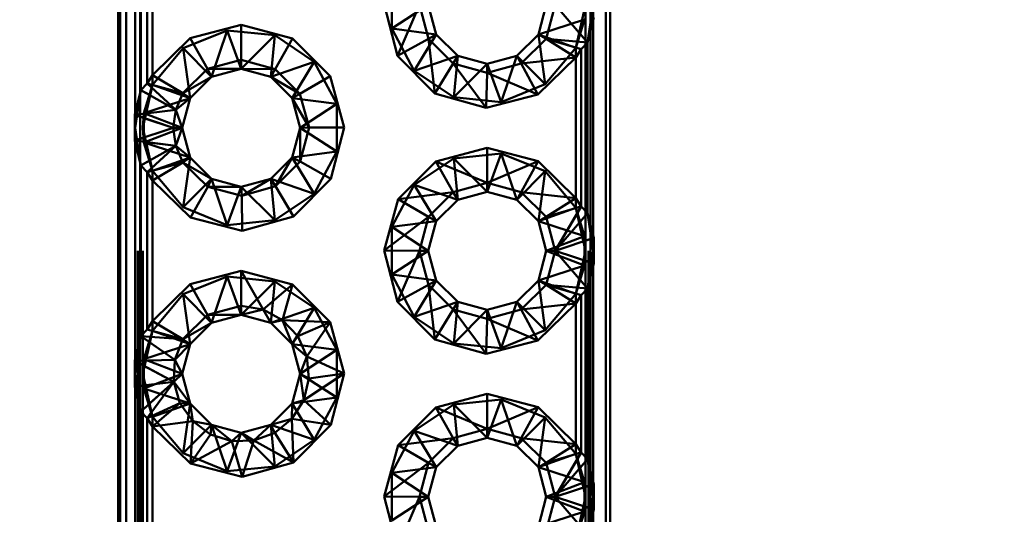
# Paper-space layout 'Layout1' of a CAD drawing. Extents: x -2 to 1033, y -36 to 596.
# Tile 76 of 127: x 350.13 to 352.13, y 501.95 to 502.96. Entities that reach past the tile are written whole.
import ezdxf

# ---------------------------------------------------------------- set-up
doc = ezdxf.new("R2010")
doc.units = 0
doc.linetypes.add('ACAD_ISO02W100', pattern=[15, 12, -3])
doc.layers.get('0').update_dxf_attribs({"linetype": 'CONTINUOUS'})
doc.layers.get('DEFPOINTS').update_dxf_attribs({"color": 132, "linetype": 'CONTINUOUS'})
doc.layers.add('SS_KOTY', color=3, linetype='CONTINUOUS', lineweight=25)
doc.layers.add('SS_ZEBRIKY', color=24, linetype='CONTINUOUS', lineweight=50)
doc.styles.add('ROMANS', font='romans.shx', dxfattribs={"width": 0.8})
doc.dimstyles.new('A-1_(2.5)_50AS', dxfattribs={"dimtxt": 2.5, "dimasz": 2, "dimexe": 1, "dimexo": 2, "dimgap": 0, "dimtad": 0, "dimdec": 1, "dimlfac": 50, "dimrnd": 1, "dimtxsty": 'ROMANS', "dimblk1": 'OBLIQUE', "dimblk2": 'OBLIQUE', "dimsah": 1, "dimcen": 2, "dimclrd": 256, "dimclre": 256, "dimclrt": 256, "dimadec": 1, "dimazin": 2, "dimtfac": 0.714286, "dimtdec": 1, "dimtmove": 0, "dimatfit": 3, "dimldrblk": 'OPEN', "dimfxl": 1, "dimtvp": 1.142857, "dimtfill": 1, "dimtolj": 1, "dimlwd": -1, "dimlwe": -1, "dimarcsym": 0})

# ---------------------------------------------------------------- blocks, each defined once
blk = doc.blocks.new('_Oblique')
at = {"color": 0, "linetype": 'ByBlock', "lineweight": -2}
blk.add_line((-0.5, -0.5), (0.5, 0.5), dxfattribs=at)
blk = doc.blocks.new('*D67')
at = {"layer": 'DEFPOINTS', "color": 0, "transparency": 16777216}
for p in [(353.9288, 514.9378), (345.876, 503.7378), (350.1288, 503.7378)]:
    blk.add_point(p, dxfattribs=at)
at = {"layer": 'SS_KOTY', "transparency": 16777216}
for p, q in [((351.9288, 514.9378), (344.876, 514.9378)), ((345.876, 514.9378), (345.876, 503.7378)), ((348.1288, 503.7378), (344.876, 503.7378))]:
    blk.add_line(p, q, dxfattribs=at)
at = {"layer": 'SS_KOTY', "transparency": 16777216, "xscale": 2, "yscale": 2, "zscale": 2}
for p, rotation in [((345.876, 514.9378), 90), ((345.876, 503.7378), 270)]:
    blk.add_blockref('_Oblique', p, dxfattribs=dict(at, rotation=rotation))
at = {"layer": 'SS_KOTY', "transparency": 16777216, "insert": (343.0189, 509.3378), "char_height": 2.5, "attachment_point": 5, "rotation": 90, "style": 'ROMANS', "bg_fill": 3, "box_fill_scale": 1.1, "bg_fill_color": 256, "bg_fill_true_color": 13158600, "bg_fill_transparency": 0}
blk.add_mtext('\\A1;560', dxfattribs=at)
blk = doc.blocks.new('_OPEN')
at = {"color": 0, "linetype": 'ByBlock'}
for p, q in [((-1, 0.1667), (0, 0)), ((0, 0), (-1, -0.1667)), ((0, 0), (-1, 0))]:
    blk.add_line(p, q, dxfattribs=at)
blk = doc.blocks.new('*D109')
at = {"layer": 'DEFPOINTS', "color": 0, "transparency": 16777216}
for p in [(339.8512, 514.9378), (358.5288, 514.9378), (358.5288, 488.7378)]:
    blk.add_point(p, dxfattribs=at)
at = {"layer": 'SS_KOTY', "transparency": 16777216}
for p, q in [((356.5288, 514.9378), (338.8512, 514.9378)), ((339.8512, 488.7378), (339.8512, 514.9378)), ((356.5288, 488.7378), (338.8512, 488.7378))]:
    blk.add_line(p, q, dxfattribs=at)
at = {"layer": 'SS_KOTY', "transparency": 16777216, "xscale": 2, "yscale": 2, "zscale": 2}
for p, rotation in [((339.8512, 514.9378), 90), ((339.8512, 488.7378), 270)]:
    blk.add_blockref('_Oblique', p, dxfattribs=dict(at, rotation=rotation))
at = {"layer": 'SS_KOTY', "transparency": 16777216, "insert": (336.9941, 501.8378), "char_height": 2.5, "attachment_point": 5, "rotation": 90, "style": 'ROMANS', "bg_fill": 3, "box_fill_scale": 1.1, "bg_fill_color": 256, "bg_fill_true_color": 13158600, "bg_fill_transparency": 0}
blk.add_mtext('\\A1;1310', dxfattribs=at)

psp = doc.layouts.get("Layout1")

# ---------------------------------------------------------------- dimensions: what is measured, and where the dimension line sits
at = {"layer": 'SS_KOTY'}
dim = psp.add_linear_dim(base=(345.876, 503.7378), p1=(353.9288, 514.9378), p2=(350.1288, 503.7378), angle=90, dimstyle='A-1_(2.5)_50AS', dxfattribs=at)
dim.commit()
dim.dimension.update_dxf_attribs({"geometry": '*D67', "text_midpoint": (343.0189, 509.3378)})

# ---------------------------------------------------------------- next in the draw order: dimensions: what is measured, and where the dimension line sits
dim = psp.add_linear_dim(base=(339.8512, 514.9378), p1=(358.5288, 488.7378), p2=(358.5288, 514.9378), angle=90, dimstyle='A-1_(2.5)_50AS', override={"dimtmove": 1}, dxfattribs=at)
dim.commit()
dim.dimension.update_dxf_attribs({"geometry": '*D109', "text_midpoint": (336.9941, 501.8378)})

# ---------------------------------------------------------------- next in the draw order: linework, layer by layer
at = {"layer": 'SS_ZEBRIKY', "color": 7, "linetype": 'Continuous', "ltscale": 0.25}
for p, q in [((350.3288, 503.7378), (350.3288, 495.7378)), ((350.333, 503.7378), (350.333, 495.7378)), ((350.3451, 503.7378), (350.3451, 495.7378)), ((351.3195, 495.7378), (351.3195, 503.7378)), ((351.3288, 495.7378), (351.3288, 503.7378)), ((350.3636, 502.7683), (350.3636, 503.2073)), ((350.3749, 503.1611), (350.3749, 502.8145)), ((350.388, 502.8281), (350.388, 503.1475)), ((350.3988, 503.1307), (350.3988, 502.8449)), ((350.8968, 502.8843), (350.8694, 502.9888)), ((350.941, 502.9878), (350.8968, 502.8843)), ((350.941, 502.9878), (350.9594, 502.9189)), ((350.9749, 502.9278), (350.9588, 502.9878)), ((351.1988, 502.9878), (351.1828, 502.9278)), ((351.2167, 502.9878), (351.1983, 502.9189)), ((351.2828, 502.9111), (351.2167, 502.9878)), ((351.2828, 502.9111), (351.2952, 502.9618)), ((350.4753, 502.9199), (350.5788, 502.9473)), ((350.5788, 502.9473), (350.6833, 502.9194)), ((350.5788, 502.9473), (350.5788, 502.8757)), ((351.2941, 502.9573), (351.2941, 502.5183)), ((350.9749, 502.9278), (350.9594, 502.9189)), ((351.0188, 502.8839), (350.9749, 502.9278)), ((351.1828, 502.9278), (351.1388, 502.8839)), ((351.1983, 502.9189), (351.1828, 502.9278)), ((350.3988, 502.8449), (350.4753, 502.9199)), ((350.4753, 502.9199), (350.5107, 502.8577)), ((350.6833, 502.9194), (350.6476, 502.8573)), ((350.6833, 502.9194), (350.7599, 502.8431)), ((350.9594, 502.9189), (350.8968, 502.8843)), ((350.9594, 502.9189), (350.9726, 502.8073)), ((350.9594, 502.9189), (351.0099, 502.8684)), ((351.1478, 502.8684), (351.1983, 502.9189)), ((351.1983, 502.9189), (351.2588, 502.8807)), ((351.1983, 502.9189), (351.2697, 502.8975)), ((351.2828, 502.9111), (351.1983, 502.9189)), ((351.2697, 502.8975), (351.2828, 502.9111)), ((351.2828, 502.5645), (351.2828, 502.9111)), ((350.9726, 502.8073), (350.8968, 502.8843)), ((351.0188, 502.8839), (351.0099, 502.8684)), ((351.0788, 502.8678), (351.0188, 502.8839)), ((351.1388, 502.8839), (351.0788, 502.8678)), ((351.1388, 502.8839), (351.1478, 502.8684)), ((351.1478, 502.8684), (351.2588, 502.8807)), ((351.2588, 502.8807), (351.1815, 502.8053)), ((351.2697, 502.8975), (351.2588, 502.8807)), ((351.2588, 502.5949), (351.2588, 502.8807)), ((351.2697, 502.5781), (351.2697, 502.8975)), ((350.5788, 502.8757), (350.5107, 502.8577)), ((350.5788, 502.8757), (350.6476, 502.8573)), ((350.5788, 502.8757), (350.5788, 502.8578)), ((351.0099, 502.8684), (350.9726, 502.8073)), ((351.0099, 502.8684), (351.0768, 502.7784)), ((351.0099, 502.8684), (351.0788, 502.8499)), ((351.0788, 502.8499), (351.1478, 502.8684)), ((351.0788, 502.8678), (351.0788, 502.8499)), ((351.1478, 502.8684), (351.1815, 502.8053)), ((350.3988, 502.8449), (350.388, 502.8281)), ((350.3988, 502.8449), (350.4603, 502.8083)), ((350.4603, 502.8083), (350.5107, 502.8577)), ((350.4603, 502.8083), (350.5188, 502.8417)), ((350.4749, 502.7978), (350.5188, 502.8417)), ((350.5107, 502.8577), (350.5788, 502.8578)), ((350.5107, 502.8577), (350.5188, 502.8417)), ((350.5188, 502.8417), (350.5788, 502.8578)), ((350.5788, 502.8578), (350.6388, 502.8417)), ((350.6476, 502.8573), (350.5788, 502.8578)), ((350.6476, 502.8573), (350.6388, 502.8417)), ((350.6388, 502.8417), (350.6828, 502.7978)), ((350.698, 502.8072), (350.6388, 502.8417)), ((350.6476, 502.8573), (350.698, 502.8072)), ((350.698, 502.8072), (350.7599, 502.8431)), ((350.7599, 502.8431), (350.7883, 502.7388)), ((351.0788, 502.8499), (351.0768, 502.7784)), ((351.0788, 502.8499), (351.1815, 502.8053)), ((350.388, 502.8281), (350.3749, 502.8145)), ((350.388, 502.8281), (350.4459, 502.7744)), ((350.388, 502.8281), (350.4603, 502.8083)), ((350.3749, 502.8145), (350.3625, 502.7639)), ((350.3749, 502.8145), (350.4459, 502.7744)), ((350.4603, 502.8083), (350.4459, 502.7744)), ((350.4749, 502.7978), (350.4603, 502.8083)), ((350.698, 502.8072), (350.6828, 502.7978)), ((350.7167, 502.7385), (350.698, 502.8072)), ((351.0768, 502.7784), (350.9726, 502.8073)), ((351.1815, 502.8053), (351.0768, 502.7784)), ((350.4459, 502.7744), (350.4749, 502.7978)), ((350.4588, 502.7378), (350.4749, 502.7978)), ((350.6828, 502.7978), (350.6988, 502.7378)), ((350.7167, 502.7385), (350.6828, 502.7978)), ((350.4459, 502.7744), (350.3625, 502.7639)), ((350.3625, 502.7639), (350.441, 502.7378)), ((350.3625, 502.7639), (350.3625, 502.7118)), ((350.4459, 502.7744), (350.441, 502.7378)), ((350.4459, 502.7744), (350.4588, 502.7378)), ((350.441, 502.7378), (350.3625, 502.7118)), ((350.441, 502.7378), (350.4459, 502.7013)), ((350.4588, 502.7378), (350.441, 502.7378)), ((350.4588, 502.7378), (350.4459, 502.7013)), ((350.4749, 502.6778), (350.4588, 502.7378)), ((350.6988, 502.7378), (350.6828, 502.6778)), ((350.6987, 502.6697), (350.7167, 502.7385)), ((350.6987, 502.6697), (350.6988, 502.7378)), ((350.7167, 502.7385), (350.6988, 502.7378)), ((350.7883, 502.7388), (350.7167, 502.7385)), ((350.7883, 502.7388), (350.7609, 502.6343)), ((350.3625, 502.7118), (350.3749, 502.6611)), ((350.3625, 502.7118), (350.4459, 502.7013)), ((350.3636, 502.2683), (350.3636, 502.7073)), ((350.4459, 502.7013), (350.3749, 502.6611)), ((350.4459, 502.7013), (350.388, 502.6475)), ((350.4459, 502.7013), (350.4603, 502.6673)), ((350.4749, 502.6778), (350.4459, 502.7013)), ((350.9744, 502.6694), (351.0788, 502.6973)), ((351.0788, 502.6973), (351.1824, 502.6699)), ((351.0788, 502.6973), (351.0788, 502.6257)), ((350.3749, 502.6611), (350.388, 502.6475)), ((350.3749, 502.6611), (350.3749, 502.3145)), ((350.4603, 502.6673), (350.388, 502.6475)), ((350.4603, 502.6673), (350.3988, 502.6307)), ((350.4749, 502.6778), (350.4603, 502.6673)), ((350.5113, 502.6176), (350.4603, 502.6673)), ((350.5188, 502.6339), (350.4603, 502.6673)), ((350.5188, 502.6339), (350.4749, 502.6778)), ((350.6828, 502.6778), (350.6388, 502.6339)), ((350.6828, 502.6778), (350.6488, 502.619)), ((350.6987, 502.6697), (350.6488, 502.619)), ((350.6828, 502.6778), (350.6987, 502.6697)), ((350.7609, 502.6343), (350.6987, 502.6697)), ((350.8978, 502.5931), (350.9744, 502.6694)), ((350.9744, 502.6694), (351.0099, 502.6072)), ((350.9744, 502.6694), (351.0788, 502.6257)), ((351.1824, 502.6699), (351.0788, 502.6257)), ((351.1824, 502.6699), (351.1478, 502.6072)), ((351.1824, 502.6699), (351.2588, 502.5949)), ((350.388, 502.6475), (350.3988, 502.6307)), ((350.388, 502.3281), (350.388, 502.6475)), ((350.4762, 502.5553), (350.3988, 502.6307)), ((350.3988, 502.6307), (350.3988, 502.3449)), ((350.5188, 502.6339), (350.5113, 502.6176)), ((350.5788, 502.6178), (350.5188, 502.6339)), ((350.6388, 502.6339), (350.5788, 502.6178)), ((350.6388, 502.6339), (350.5802, 502.5999)), ((350.6388, 502.6339), (350.6488, 502.619)), ((350.7609, 502.6343), (350.685, 502.5573)), ((351.0788, 502.6257), (351.0099, 502.6072)), ((351.1478, 502.6072), (351.0788, 502.6257)), ((351.0788, 502.6257), (351.0788, 502.6078)), ((350.5113, 502.6176), (350.4762, 502.5553)), ((350.5788, 502.6178), (350.5113, 502.6176)), ((350.5802, 502.5999), (350.5113, 502.6176)), ((350.5788, 502.6178), (350.5802, 502.5999)), ((350.6488, 502.619), (350.5802, 502.5999)), ((350.6488, 502.619), (350.685, 502.5573)), ((350.8978, 502.5931), (351.0099, 502.6072)), ((351.0099, 502.6072), (350.9594, 502.5568)), ((351.0099, 502.6072), (351.0188, 502.5917)), ((351.0188, 502.5917), (351.0788, 502.6078)), ((351.0788, 502.6078), (351.1388, 502.5917)), ((351.1478, 502.6072), (351.1388, 502.5917)), ((351.1983, 502.5568), (351.1478, 502.6072)), ((351.2588, 502.5949), (351.1478, 502.6072)), ((350.5802, 502.5999), (350.5809, 502.5284)), ((350.8694, 502.4888), (350.8978, 502.5931)), ((350.8978, 502.5931), (350.9594, 502.5568)), ((350.9749, 502.5478), (351.0188, 502.5917)), ((351.1388, 502.5917), (351.1828, 502.5478)), ((351.2588, 502.5949), (351.1983, 502.5568)), ((351.2588, 502.5949), (351.2697, 502.5781)), ((351.2697, 502.5781), (351.1983, 502.5568)), ((351.2167, 502.4878), (351.2697, 502.5781)), ((351.2167, 502.4878), (351.2828, 502.5645)), ((351.2828, 502.5645), (351.2697, 502.5781)), ((351.2952, 502.5139), (351.2828, 502.5645)), ((350.5809, 502.5284), (350.4762, 502.5553)), ((350.685, 502.5573), (350.5809, 502.5284)), ((350.9594, 502.5568), (350.8694, 502.4888)), ((350.9594, 502.5568), (350.941, 502.4878)), ((350.9588, 502.4878), (350.9749, 502.5478)), ((350.9749, 502.5478), (350.9594, 502.5568)), ((351.1983, 502.5568), (351.1828, 502.5478)), ((351.1828, 502.5478), (351.1988, 502.4878)), ((351.2167, 502.4878), (351.1983, 502.5568)), ((351.2952, 502.5139), (351.2167, 502.4878)), ((351.2952, 502.4618), (351.2952, 502.5139)), ((350.8968, 502.3843), (350.8694, 502.4888)), ((350.941, 502.4878), (350.8694, 502.4888)), ((350.941, 502.4878), (350.8968, 502.3843)), ((350.941, 502.4878), (350.9594, 502.4189)), ((350.9588, 502.4878), (350.941, 502.4878)), ((350.9749, 502.4278), (350.9588, 502.4878)), ((351.1988, 502.4878), (351.1828, 502.4278)), ((351.2167, 502.4878), (351.1983, 502.4189)), ((351.2167, 502.4878), (351.1988, 502.4878)), ((351.2828, 502.4111), (351.2167, 502.4878)), ((351.2952, 502.4618), (351.2167, 502.4878)), ((351.2828, 502.4111), (351.2952, 502.4618)), ((350.4753, 502.4199), (350.5788, 502.4473)), ((350.5788, 502.4473), (350.6233, 502.3684)), ((350.5788, 502.4473), (350.6833, 502.4194)), ((350.5788, 502.4473), (350.5788, 502.3757)), ((351.2941, 502.4573), (351.2941, 502.0183)), ((350.9749, 502.4278), (350.9594, 502.4189)), ((351.0188, 502.3839), (350.9749, 502.4278)), ((351.1828, 502.4278), (351.1388, 502.3839)), ((351.1983, 502.4189), (351.1828, 502.4278)), ((350.3988, 502.3449), (350.4753, 502.4199)), ((350.4753, 502.4199), (350.5107, 502.3577)), ((350.6833, 502.4194), (350.6233, 502.3684)), ((350.6833, 502.4194), (350.663, 502.3471)), ((350.6833, 502.4194), (350.7599, 502.3431)), ((350.9594, 502.4189), (350.8968, 502.3843)), ((350.9594, 502.4189), (350.9726, 502.3073)), ((350.9594, 502.4189), (351.0099, 502.3684)), ((351.1478, 502.3684), (351.1983, 502.4189)), ((351.1983, 502.4189), (351.2588, 502.3807)), ((351.2697, 502.3975), (351.1983, 502.4189)), ((351.2828, 502.4111), (351.1983, 502.4189)), ((351.2697, 502.3975), (351.2828, 502.4111)), ((351.2828, 502.0645), (351.2828, 502.4111)), ((350.9726, 502.3073), (350.8968, 502.3843)), ((351.0188, 502.3839), (351.0099, 502.3684)), ((351.0788, 502.3678), (351.0188, 502.3839)), ((351.1388, 502.3839), (351.0788, 502.3678)), ((351.1388, 502.3839), (351.1478, 502.3684)), ((351.1478, 502.3684), (351.2588, 502.3807)), ((351.2588, 502.3807), (351.1815, 502.3053)), ((351.2588, 502.3807), (351.2697, 502.3975)), ((351.2588, 502.0949), (351.2588, 502.3807)), ((351.2697, 502.0781), (351.2697, 502.3975)), ((350.5107, 502.3577), (350.5788, 502.3757)), ((350.5788, 502.3757), (350.6233, 502.3684)), ((350.5788, 502.3757), (350.5788, 502.3578)), ((350.6233, 502.3684), (350.5788, 502.3578)), ((350.6233, 502.3684), (350.6388, 502.3417)), ((350.6233, 502.3684), (350.663, 502.3471)), ((351.0099, 502.3684), (350.9726, 502.3073)), ((351.0099, 502.3684), (351.0768, 502.2784)), ((351.0099, 502.3684), (351.0788, 502.3499)), ((351.0788, 502.3499), (351.1478, 502.3684)), ((351.0788, 502.3678), (351.0788, 502.3499)), ((351.1478, 502.3684), (351.1815, 502.3053)), ((350.388, 502.3281), (350.3988, 502.3449)), ((350.3988, 502.3449), (350.4603, 502.3083)), ((350.4603, 502.3083), (350.5107, 502.3577)), ((350.4603, 502.3083), (350.5188, 502.3417)), ((350.4749, 502.2978), (350.5188, 502.3417)), ((350.5107, 502.3577), (350.5788, 502.3578)), ((350.5107, 502.3577), (350.5188, 502.3417)), ((350.5188, 502.3417), (350.5788, 502.3578)), ((350.5788, 502.3578), (350.6388, 502.3417)), ((350.663, 502.3471), (350.6388, 502.3417)), ((350.6388, 502.3417), (350.6828, 502.2978)), ((350.663, 502.3471), (350.6828, 502.2978)), ((350.663, 502.3471), (350.6937, 502.3141)), ((350.7599, 502.3431), (350.663, 502.3471)), ((350.6937, 502.3141), (350.7599, 502.3431)), ((350.7122, 502.2731), (350.7599, 502.3431)), ((350.7599, 502.3431), (350.7883, 502.2388)), ((351.0788, 502.3499), (351.0768, 502.2784)), ((351.0788, 502.3499), (351.1815, 502.3053)), ((350.388, 502.3281), (350.3749, 502.3145)), ((350.388, 502.3281), (350.4603, 502.3083)), ((350.3749, 502.3145), (350.3625, 502.2639)), ((350.3749, 502.3145), (350.4439, 502.2664)), ((350.3749, 502.3145), (350.4603, 502.3083)), ((350.4603, 502.3083), (350.4439, 502.2664)), ((350.4603, 502.3083), (350.4749, 502.2978)), ((350.6937, 502.3141), (350.6828, 502.2978)), ((350.7122, 502.2731), (350.6937, 502.3141)), ((351.0768, 502.2784), (350.9726, 502.3073)), ((351.1815, 502.3053), (351.0768, 502.2784)), ((350.4749, 502.2978), (350.4439, 502.2664)), ((350.4588, 502.2378), (350.4749, 502.2978)), ((350.6828, 502.2978), (350.6988, 502.2378)), ((350.6828, 502.2978), (350.7122, 502.2731)), ((350.4439, 502.2664), (350.3625, 502.2639)), ((350.3625, 502.2639), (350.4419, 502.2214)), ((350.3625, 502.2639), (350.3625, 502.2118)), ((350.4439, 502.2664), (350.4419, 502.2214)), ((350.4439, 502.2664), (350.4588, 502.2378)), ((350.7122, 502.2731), (350.6988, 502.2378)), ((350.7164, 502.2282), (350.7122, 502.2731)), ((350.7883, 502.2388), (350.7122, 502.2731)), ((350.3625, 502.2118), (350.4419, 502.2214)), ((350.4419, 502.2214), (350.3749, 502.1611)), ((350.4419, 502.2214), (350.388, 502.1475)), ((350.4588, 502.2378), (350.4419, 502.2214)), ((350.4419, 502.2214), (350.4545, 502.1781)), ((350.4749, 502.1778), (350.4419, 502.2214)), ((350.4749, 502.1778), (350.4588, 502.2378)), ((350.6988, 502.2378), (350.6828, 502.1778)), ((350.6988, 502.2378), (350.706, 502.1844)), ((350.7164, 502.2282), (350.6988, 502.2378)), ((350.706, 502.1844), (350.7883, 502.2388)), ((350.706, 502.1844), (350.7164, 502.2282)), ((350.7883, 502.2388), (350.7164, 502.2282)), ((350.7883, 502.2388), (350.7609, 502.1343)), ((350.3625, 502.2118), (350.3749, 502.1611)), ((350.3636, 501.7683), (350.3636, 502.2073)), ((350.706, 502.1844), (350.682, 502.1463)), ((350.6828, 502.1778), (350.706, 502.1844)), ((350.7609, 502.1343), (350.706, 502.1844)), ((350.9744, 502.1694), (351.0788, 502.1973)), ((351.0788, 502.1973), (351.1824, 502.1699)), ((351.0788, 502.1973), (351.0788, 502.1257)), ((350.388, 502.1475), (350.3749, 502.1611)), ((350.3749, 502.1611), (350.3749, 501.8145)), ((350.4545, 502.1781), (350.388, 502.1475)), ((350.4545, 502.1781), (350.3988, 502.1307)), ((350.4804, 502.1413), (350.4545, 502.1781)), ((350.4749, 502.1778), (350.4545, 502.1781)), ((350.4804, 502.1413), (350.4749, 502.1778)), ((350.5188, 502.1339), (350.4749, 502.1778)), ((350.6828, 502.1778), (350.6388, 502.1339)), ((350.6828, 502.1778), (350.682, 502.1463)), ((350.8978, 502.0931), (350.9744, 502.1694)), ((350.9744, 502.1694), (351.0099, 502.1072)), ((350.9744, 502.1694), (351.0788, 502.1257)), ((351.1824, 502.1699), (351.0788, 502.1257)), ((351.1824, 502.1699), (351.1478, 502.1072)), ((351.1824, 502.1699), (351.2588, 502.0949)), ((350.3988, 502.1307), (350.388, 502.1475)), ((350.388, 501.8281), (350.388, 502.1475)), ((350.4804, 502.1413), (350.3988, 502.1307)), ((350.4804, 502.1413), (350.4762, 502.0553)), ((350.5168, 502.1147), (350.4804, 502.1413)), ((350.5188, 502.1339), (350.4804, 502.1413)), ((350.682, 502.1463), (350.6388, 502.1339)), ((350.682, 502.1463), (350.647, 502.118)), ((350.682, 502.1463), (350.685, 502.0573)), ((350.7609, 502.1343), (350.682, 502.1463)), ((350.4762, 502.0553), (350.3988, 502.1307)), ((350.3988, 502.1307), (350.3988, 501.8449)), ((350.5188, 502.1339), (350.5168, 502.1147)), ((350.5597, 502.1013), (350.5188, 502.1339)), ((350.5788, 502.1178), (350.5188, 502.1339)), ((350.6388, 502.1339), (350.5788, 502.1178)), ((350.6388, 502.1339), (350.6048, 502.1024)), ((350.6388, 502.1339), (350.647, 502.118)), ((350.7609, 502.1343), (350.685, 502.0573)), ((351.0788, 502.1257), (351.0099, 502.1072)), ((351.1478, 502.1072), (351.0788, 502.1257)), ((351.0788, 502.1257), (351.0788, 502.1078)), ((350.5168, 502.1147), (350.4762, 502.0553)), ((350.5597, 502.1013), (350.4762, 502.0553)), ((350.5597, 502.1013), (350.5168, 502.1147)), ((350.5788, 502.1178), (350.5597, 502.1013)), ((350.6048, 502.1024), (350.5597, 502.1013)), ((350.5809, 502.0284), (350.5597, 502.1013)), ((350.5788, 502.1178), (350.6048, 502.1024)), ((350.6048, 502.1024), (350.5809, 502.0284)), ((350.647, 502.118), (350.6048, 502.1024)), ((350.6048, 502.1024), (350.685, 502.0573)), ((350.647, 502.118), (350.685, 502.0573)), ((350.8978, 502.0931), (351.0099, 502.1072)), ((351.0099, 502.1072), (350.9594, 502.0568)), ((351.0099, 502.1072), (351.0188, 502.0917)), ((351.0188, 502.0917), (351.0788, 502.1078)), ((351.0788, 502.1078), (351.1388, 502.0917)), ((351.1478, 502.1072), (351.1388, 502.0917)), ((351.1983, 502.0568), (351.1478, 502.1072)), ((351.2588, 502.0949), (351.1478, 502.1072)), ((350.8694, 501.9888), (350.8978, 502.0931)), ((350.8978, 502.0931), (350.9594, 502.0568)), ((350.9749, 502.0478), (351.0188, 502.0917)), ((351.1388, 502.0917), (351.1828, 502.0478)), ((351.2588, 502.0949), (351.1983, 502.0568)), ((351.2697, 502.0781), (351.2588, 502.0949)), ((351.1983, 502.0568), (351.2697, 502.0781)), ((351.2167, 501.9878), (351.2697, 502.0781)), ((351.2167, 501.9878), (351.2828, 502.0645)), ((351.2828, 502.0645), (351.2697, 502.0781)), ((351.2952, 502.0139), (351.2828, 502.0645)), ((350.5809, 502.0284), (350.4762, 502.0553)), ((350.685, 502.0573), (350.5809, 502.0284)), ((350.9594, 502.0568), (350.8694, 501.9888)), ((350.9594, 502.0568), (350.941, 501.9878)), ((350.9588, 501.9878), (350.9749, 502.0478)), ((350.9749, 502.0478), (350.9594, 502.0568)), ((351.1983, 502.0568), (351.1828, 502.0478)), ((351.1828, 502.0478), (351.1988, 501.9878)), ((351.2167, 501.9878), (351.1983, 502.0568)), ((351.2952, 502.0139), (351.2167, 501.9878)), ((351.2952, 501.9618), (351.2952, 502.0139)), ((350.8968, 501.8843), (350.8694, 501.9888)), ((350.941, 501.9878), (350.8694, 501.9888)), ((350.941, 501.9878), (350.8968, 501.8843)), ((350.941, 501.9878), (350.9594, 501.9189)), ((350.9588, 501.9878), (350.941, 501.9878)), ((350.9749, 501.9278), (350.9588, 501.9878)), ((351.1988, 501.9878), (351.1828, 501.9278)), ((351.2167, 501.9878), (351.1983, 501.9189)), ((351.2167, 501.9878), (351.1988, 501.9878)), ((351.2828, 501.9111), (351.2167, 501.9878)), ((351.2952, 501.9618), (351.2167, 501.9878)), ((351.2828, 501.9111), (351.2952, 501.9618)), ((351.2941, 501.9573), (351.2941, 501.5183))]:
    psp.add_line(p, q, dxfattribs=at)
at = {"layer": 'SS_ZEBRIKY', "color": 3, "linetype": 'ACAD_ISO02W100', "ltscale": 0.25}
for p, q in [((350.3688, 495.7378), (350.3688, 503.7378)), ((350.37, 495.7378), (350.37, 503.7378)), ((350.3734, 503.7378), (350.3734, 495.7378)), ((350.3788, 495.7378), (350.3788, 503.7378)), ((351.2848, 495.7378), (351.2848, 503.7378)), ((351.2888, 503.7378), (351.2888, 495.7378)), ((351.2788, 503.4878), (351.2788, 495.9878)), ((350.8848, 502.9394), (350.8848, 503.0363)), ((351.2941, 503.0183), (351.2941, 502.9573)), ((350.9588, 502.9878), (350.8848, 502.9394)), ((351.2658, 502.9309), (351.2167, 502.9878)), ((351.2788, 502.9878), (351.2588, 502.9006)), ((351.2941, 502.9878), (351.2828, 502.9111)), ((351.2766, 502.9579), (351.1828, 502.9278)), ((351.2588, 502.9006), (351.2766, 502.9579)), ((350.4609, 502.8994), (350.5507, 502.9358)), ((350.5507, 502.9358), (350.5188, 502.8417)), ((350.5507, 502.9358), (350.5788, 502.8578)), ((350.5507, 502.9358), (350.647, 502.9258)), ((350.647, 502.9258), (350.5788, 502.8578)), ((350.647, 502.9258), (350.6388, 502.8417)), ((350.647, 502.9258), (350.7274, 502.8718)), ((350.9303, 502.8539), (350.8848, 502.9394)), ((350.9749, 502.9278), (350.8848, 502.9394)), ((350.9749, 502.9278), (350.9303, 502.8539)), ((351.1968, 502.8263), (351.1828, 502.9278)), ((351.2588, 502.9006), (351.1828, 502.9278)), ((351.2676, 502.9288), (351.2658, 502.9309)), ((351.2828, 502.9111), (351.2676, 502.9288)), ((351.1983, 502.9189), (351.2589, 502.9008)), ((351.2589, 502.9008), (351.2697, 502.8975)), ((351.2627, 502.913), (351.2617, 502.9131)), ((350.3988, 502.825), (350.4609, 502.8994)), ((350.4609, 502.8994), (350.4749, 502.7978)), ((350.4609, 502.8994), (350.5188, 502.8417)), ((351.0188, 502.8839), (350.9303, 502.8539)), ((351.0188, 502.8839), (351.0107, 502.7998)), ((351.1388, 502.8839), (351.107, 502.7898)), ((351.1388, 502.8839), (351.1968, 502.8263)), ((351.2588, 502.9006), (351.1968, 502.8263)), ((351.2588, 502.8807), (351.2588, 502.9006)), ((350.7274, 502.8718), (350.6388, 502.8417)), ((350.7274, 502.8718), (350.6828, 502.7978)), ((350.7274, 502.8718), (350.7729, 502.7863)), ((351.0788, 502.8678), (351.0107, 502.7998)), ((351.0788, 502.8678), (351.107, 502.7898)), ((350.3988, 502.8449), (350.3988, 502.825)), ((351.0107, 502.7998), (350.9303, 502.8539)), ((350.3788, 502.7378), (350.3988, 502.825)), ((350.3988, 502.825), (350.3811, 502.7678)), ((350.388, 502.8281), (350.3972, 502.8196)), ((350.4749, 502.7978), (350.3988, 502.825)), ((351.1968, 502.8263), (351.107, 502.7898)), ((350.3636, 502.7378), (350.3749, 502.8145)), ((350.3749, 502.8145), (350.3925, 502.8046)), ((350.3925, 502.8046), (350.394, 502.8037)), ((350.3972, 502.8196), (350.3975, 502.8192)), ((350.3975, 502.8192), (350.4459, 502.7744)), ((350.4749, 502.7978), (350.3811, 502.7678)), ((350.7729, 502.7863), (350.6828, 502.7978)), ((350.7729, 502.7863), (350.6988, 502.7378)), ((350.7729, 502.7863), (350.7729, 502.6894)), ((351.107, 502.7898), (351.0107, 502.7998)), ((350.3636, 502.7378), (350.3625, 502.7639)), ((350.3625, 502.7639), (350.3672, 502.7623)), ((350.3636, 502.7073), (350.3636, 502.7683)), ((350.3672, 502.7623), (350.3804, 502.758)), ((350.3811, 502.7678), (350.3788, 502.7378)), ((350.3855, 502.7668), (350.381, 502.7662)), ((350.3811, 502.7678), (350.4588, 502.7378)), ((350.3811, 502.7678), (350.3811, 502.7079)), ((350.3832, 502.757), (350.441, 502.7378)), ((350.3625, 502.7118), (350.3636, 502.7378)), ((350.3749, 502.6611), (350.3636, 502.7378)), ((350.3788, 502.7378), (350.3811, 502.7079)), ((350.3988, 502.6506), (350.3788, 502.7378)), ((350.3811, 502.7079), (350.4588, 502.7378)), ((350.7729, 502.6894), (350.6988, 502.7378)), ((350.3672, 502.7133), (350.3625, 502.7118)), ((350.3625, 502.7118), (350.3675, 502.7111)), ((350.3804, 502.7177), (350.3672, 502.7133)), ((350.381, 502.7094), (350.3855, 502.7089)), ((350.3811, 502.7079), (350.3988, 502.6506)), ((350.3811, 502.7079), (350.4749, 502.6778)), ((350.3855, 502.7089), (350.4459, 502.7013)), ((350.4459, 502.7013), (350.3975, 502.6564)), ((350.6828, 502.6778), (350.7729, 502.6894)), ((350.7729, 502.6894), (350.7274, 502.6039)), ((351.0107, 502.6758), (351.107, 502.6858)), ((351.107, 502.6858), (351.0788, 502.6078)), ((351.107, 502.6858), (351.1388, 502.5917)), ((351.107, 502.6858), (351.1968, 502.6494)), ((350.3925, 502.6711), (350.3749, 502.6611)), ((350.394, 502.6719), (350.3925, 502.6711)), ((350.4749, 502.6778), (350.3988, 502.6506)), ((350.4749, 502.6778), (350.4609, 502.5763)), ((350.6828, 502.6778), (350.7274, 502.6039)), ((350.9303, 502.6218), (351.0107, 502.6758)), ((351.0107, 502.6758), (351.0188, 502.5917)), ((351.0107, 502.6758), (351.0788, 502.6078)), ((350.3972, 502.6561), (350.388, 502.6475)), ((350.3975, 502.6564), (350.3972, 502.6561)), ((350.4609, 502.5763), (350.3988, 502.6506)), ((350.3988, 502.6506), (350.3988, 502.6307)), ((351.1388, 502.5917), (351.1968, 502.6494)), ((351.1828, 502.5478), (351.1968, 502.6494)), ((351.1968, 502.6494), (351.2588, 502.575)), ((350.5188, 502.6339), (350.4609, 502.5763)), ((350.5188, 502.6339), (350.5507, 502.5398)), ((350.6388, 502.6339), (350.647, 502.5498)), ((350.6388, 502.6339), (350.7274, 502.6039)), ((350.8848, 502.5363), (350.9303, 502.6218)), ((350.9749, 502.5478), (350.9303, 502.6218)), ((350.9303, 502.6218), (351.0188, 502.5917)), ((350.5788, 502.6178), (350.5507, 502.5398)), ((350.5788, 502.6178), (350.647, 502.5498)), ((350.7274, 502.6039), (350.647, 502.5498)), ((351.2588, 502.575), (351.2588, 502.5949)), ((350.5507, 502.5398), (350.4609, 502.5763)), ((351.1828, 502.5478), (351.2588, 502.575)), ((351.2167, 502.4878), (351.2614, 502.5639)), ((351.2588, 502.575), (351.2788, 502.4878)), ((351.2766, 502.5178), (351.2588, 502.575)), ((351.2697, 502.5781), (351.2589, 502.5749)), ((351.2614, 502.5639), (351.262, 502.5649)), ((351.262, 502.5649), (351.2697, 502.5781)), ((351.2676, 502.5468), (351.2828, 502.5645)), ((351.2828, 502.5645), (351.2941, 502.4878)), ((350.647, 502.5498), (350.5507, 502.5398)), ((350.8848, 502.5363), (350.9749, 502.5478)), ((351.2766, 502.5178), (351.1828, 502.5478)), ((351.2658, 502.5448), (351.2676, 502.5468)), ((350.8848, 502.5363), (350.9588, 502.4878)), ((350.8848, 502.4394), (350.8848, 502.5363)), ((351.2766, 502.5178), (351.1988, 502.4878)), ((351.2773, 502.508), (351.2744, 502.507)), ((351.2788, 502.4878), (351.2766, 502.5178)), ((351.2766, 502.4579), (351.2766, 502.5178)), ((351.2905, 502.5123), (351.2773, 502.508)), ((351.2952, 502.5139), (351.2905, 502.5123)), ((351.2941, 502.5183), (351.2941, 502.4573)), ((351.2952, 502.5139), (351.2941, 502.4878)), ((350.9588, 502.4878), (350.8848, 502.4394)), ((351.2766, 502.4579), (351.1988, 502.4878)), ((351.2658, 502.4309), (351.2167, 502.4878)), ((351.2788, 502.4878), (351.2588, 502.4006)), ((351.2766, 502.4579), (351.2788, 502.4878)), ((351.2941, 502.4878), (351.2828, 502.4111)), ((351.2952, 502.4618), (351.2941, 502.4878)), ((351.2773, 502.4677), (351.2744, 502.4686)), ((351.2905, 502.4633), (351.2773, 502.4677)), ((351.2952, 502.4618), (351.2905, 502.4633)), ((351.2766, 502.4579), (351.1828, 502.4278)), ((351.2588, 502.4006), (351.2766, 502.4579)), ((350.4609, 502.3994), (350.5507, 502.4358)), ((350.5507, 502.4358), (350.5188, 502.3417)), ((350.5507, 502.4358), (350.5788, 502.3578)), ((350.5507, 502.4358), (350.647, 502.4258)), ((350.647, 502.4258), (350.5788, 502.3578)), ((350.647, 502.4258), (350.6388, 502.3417)), ((350.647, 502.4258), (350.7274, 502.3718)), ((350.9303, 502.3539), (350.8848, 502.4394)), ((350.9749, 502.4278), (350.8848, 502.4394)), ((350.9749, 502.4278), (350.9303, 502.3539)), ((351.1968, 502.3263), (351.1828, 502.4278)), ((351.2588, 502.4006), (351.1828, 502.4278)), ((351.2676, 502.4288), (351.2658, 502.4309)), ((351.2828, 502.4111), (351.2676, 502.4288)), ((351.2588, 502.4006), (351.1968, 502.3263)), ((351.2589, 502.4008), (351.1983, 502.4189)), ((351.2588, 502.3807), (351.2588, 502.4006)), ((351.2697, 502.3975), (351.2589, 502.4008)), ((351.2627, 502.413), (351.2617, 502.4131)), ((350.3988, 502.325), (350.4609, 502.3994)), ((350.4609, 502.3994), (350.4749, 502.2978)), ((350.4609, 502.3994), (350.5188, 502.3417)), ((351.0188, 502.3839), (350.9303, 502.3539)), ((351.0188, 502.3839), (351.0107, 502.2998)), ((351.1388, 502.3839), (351.107, 502.2898)), ((351.1388, 502.3839), (351.1968, 502.3263)), ((350.7274, 502.3718), (350.6388, 502.3417)), ((350.7274, 502.3718), (350.6828, 502.2978)), ((350.7274, 502.3718), (350.7729, 502.2863)), ((351.0788, 502.3678), (351.0107, 502.2998)), ((351.0788, 502.3678), (351.107, 502.2898)), ((350.3988, 502.3449), (350.3988, 502.325)), ((351.0107, 502.2998), (350.9303, 502.3539)), ((350.3788, 502.2378), (350.3988, 502.325)), ((350.3988, 502.325), (350.3811, 502.2678)), ((350.3988, 502.325), (350.4749, 502.2978)), ((351.1968, 502.3263), (351.107, 502.2898)), ((350.3636, 502.2378), (350.3749, 502.3145)), ((350.3749, 502.3145), (350.3919, 502.3026)), ((350.3919, 502.3026), (350.3935, 502.3016)), ((350.3935, 502.3016), (350.4439, 502.2664)), ((350.3951, 502.313), (350.3961, 502.313)), ((350.4749, 502.2978), (350.3811, 502.2678)), ((350.7729, 502.2863), (350.6828, 502.2978)), ((350.7729, 502.2863), (350.6988, 502.2378)), ((350.7729, 502.2863), (350.7729, 502.1894)), ((351.107, 502.2898), (351.0107, 502.2998)), ((350.3636, 502.2378), (350.3625, 502.2639)), ((350.3625, 502.2639), (350.3801, 502.2545)), ((350.3636, 502.2073), (350.3636, 502.2683)), ((350.3811, 502.2678), (350.3788, 502.2378)), ((350.385, 502.2646), (350.3809, 502.2644)), ((350.3811, 502.2678), (350.4588, 502.2378)), ((350.3811, 502.2678), (350.3811, 502.2079)), ((350.3801, 502.2545), (350.3824, 502.2533)), ((350.3824, 502.2533), (350.4419, 502.2214)), ((350.3625, 502.2118), (350.3636, 502.2378)), ((350.3749, 502.1611), (350.3636, 502.2378)), ((350.3788, 502.2378), (350.3811, 502.2079)), ((350.3988, 502.1506), (350.3788, 502.2378)), ((350.3811, 502.2079), (350.4588, 502.2378)), ((350.4419, 502.2214), (350.3928, 502.1772)), ((350.6988, 502.2378), (350.7729, 502.1894)), ((350.3625, 502.2118), (350.3674, 502.2123)), ((350.3674, 502.2123), (350.3806, 502.214)), ((350.3806, 502.214), (350.3842, 502.2144)), ((350.3811, 502.2079), (350.3988, 502.1506)), ((350.3811, 502.2079), (350.4749, 502.1778)), ((350.6828, 502.1778), (350.7729, 502.1894)), ((350.7729, 502.1894), (350.7274, 502.1039)), ((351.0107, 502.1758), (351.107, 502.1858)), ((351.107, 502.1858), (351.0788, 502.1078)), ((351.107, 502.1858), (351.1388, 502.0917)), ((351.107, 502.1858), (351.1968, 502.1494)), ((350.3911, 502.1757), (350.3749, 502.1611)), ((350.3928, 502.1772), (350.3911, 502.1757)), ((350.4749, 502.1778), (350.3988, 502.1506)), ((350.4749, 502.1778), (350.4609, 502.0763)), ((350.6828, 502.1778), (350.7274, 502.1039)), ((350.9303, 502.1218), (351.0107, 502.1758)), ((351.0107, 502.1758), (351.0188, 502.0917)), ((351.0107, 502.1758), (351.0788, 502.1078)), ((350.3963, 502.1589), (350.388, 502.1475)), ((350.3983, 502.1523), (350.388, 502.1475)), ((350.3968, 502.1596), (350.3963, 502.1589)), ((350.4609, 502.0763), (350.3988, 502.1506)), ((350.3988, 502.1506), (350.3988, 502.1307)), ((351.1388, 502.0917), (351.1968, 502.1494)), ((351.1828, 502.0478), (351.1968, 502.1494)), ((351.1968, 502.1494), (351.2588, 502.075)), ((350.5188, 502.1339), (350.4609, 502.0763)), ((350.5188, 502.1339), (350.5507, 502.0398)), ((350.6388, 502.1339), (350.647, 502.0498)), ((350.6388, 502.1339), (350.7274, 502.1039)), ((350.8848, 502.0363), (350.9303, 502.1218)), ((350.9749, 502.0478), (350.9303, 502.1218)), ((350.9303, 502.1218), (351.0188, 502.0917)), ((350.5788, 502.1178), (350.5507, 502.0398)), ((350.5788, 502.1178), (350.647, 502.0498)), ((350.7274, 502.1039), (350.647, 502.0498)), ((351.2588, 502.075), (351.2588, 502.0949)), ((350.5507, 502.0398), (350.4609, 502.0763)), ((351.1828, 502.0478), (351.2588, 502.075)), ((351.2167, 501.9878), (351.2614, 502.0639)), ((351.2588, 502.075), (351.2788, 501.9878)), ((351.2766, 502.0178), (351.2588, 502.075)), ((351.2589, 502.0749), (351.2697, 502.0781)), ((351.2614, 502.0639), (351.262, 502.0649)), ((351.262, 502.0649), (351.2697, 502.0781)), ((351.2676, 502.0468), (351.2828, 502.0645)), ((351.2828, 502.0645), (351.2941, 501.9878)), ((350.647, 502.0498), (350.5507, 502.0398)), ((350.8848, 502.0363), (350.9749, 502.0478)), ((351.2766, 502.0178), (351.1828, 502.0478)), ((351.2167, 501.9878), (351.2658, 502.0448)), ((351.2658, 502.0448), (351.2676, 502.0468)), ((350.8848, 502.0363), (350.9588, 501.9878)), ((350.8848, 501.9394), (350.8848, 502.0363)), ((351.2766, 502.0178), (351.1988, 501.9878)), ((351.2788, 501.9878), (351.2766, 502.0178)), ((351.2766, 501.9579), (351.2766, 502.0178)), ((351.2905, 502.0123), (351.2773, 502.008)), ((351.2952, 502.0139), (351.2905, 502.0123)), ((351.2941, 502.0183), (351.2941, 501.9573)), ((351.2952, 502.0139), (351.2941, 501.9878)), ((350.9588, 501.9878), (350.8848, 501.9394)), ((351.2766, 501.9579), (351.1988, 501.9878)), ((351.2788, 501.9878), (351.2588, 501.9006)), ((351.2766, 501.9579), (351.2788, 501.9878)), ((351.2941, 501.9878), (351.2828, 501.9111)), ((351.2952, 501.9618), (351.2941, 501.9878)), ((351.2773, 501.9677), (351.2744, 501.9686)), ((351.2905, 501.9633), (351.2773, 501.9677)), ((351.2952, 501.9618), (351.2905, 501.9633)), ((351.1828, 501.9278), (351.2766, 501.9579)), ((351.2588, 501.9006), (351.2766, 501.9579))]:
    psp.add_line(p, q, dxfattribs=at)

doc.saveas('drawing.dxf')
